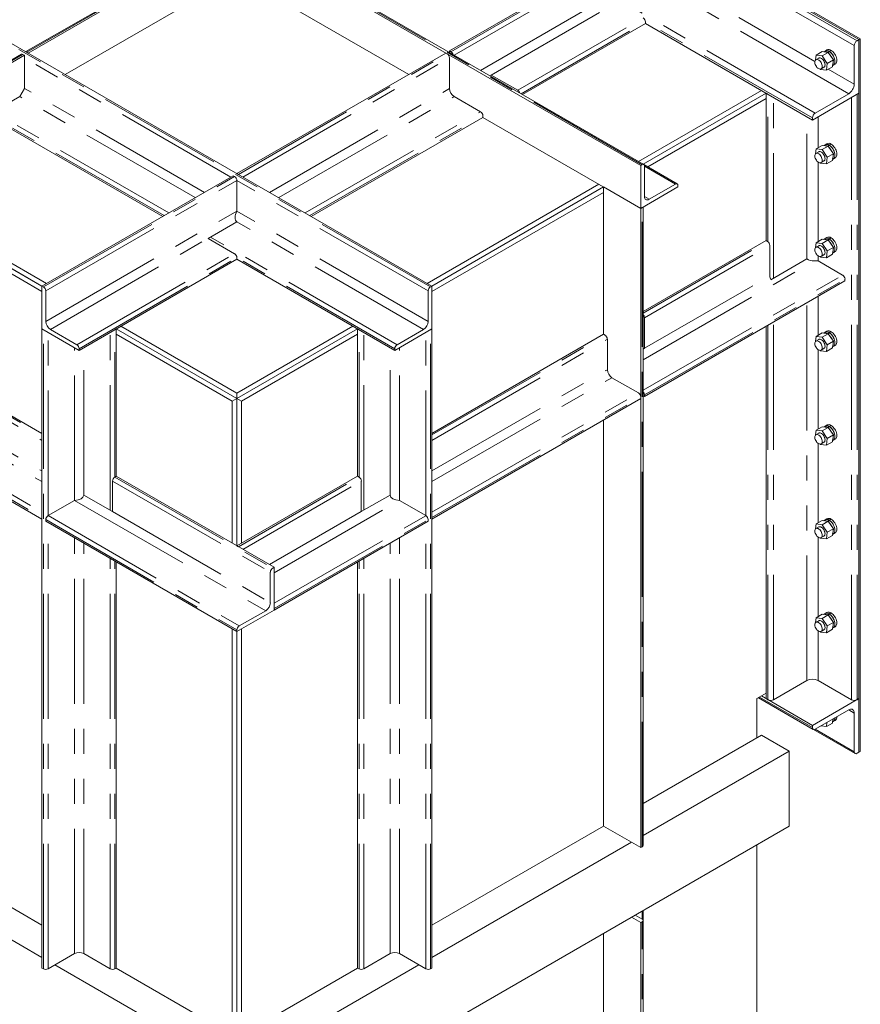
# Model space of a CAD drawing. Header units: millimetres. Extents: x 450 to 25135, y 150 to 17673.
# Tile 242 of 256: x 12713 to 13993, y 12073 to 13574. Entities that reach past the tile are written whole.
import ezdxf

# ---------------------------------------------------------------- set-up
doc = ezdxf.new("R2010")
doc.units = ezdxf.units.MM
doc.linetypes.add('SLD-Centrada-doble', pattern=[12.7, 6.35, -1.27, 1.27, -1.27, 1.27, -1.27])
doc.linetypes.add('SLD-Continua', pattern=[0])
doc.layers.add('OCULTA', color=8, linetype='SLD-Continua')

msp = doc.modelspace()

# ---------------------------------------------------------------- linework, layer by layer
at = {"layer": 'OCULTA', "linetype": 'SLD-Centrada-doble', "lineweight": 18, "ltscale": 30}
for p, q in [((13984.1, 13534.2), (13043.6, 14077.1)), ((13988.3, 13541.6), (13047.9, 14084.5)), ((13660.9, 13352.6), (12748.8, 13879.2)), ((12723.3, 13524), (13041.5, 13707.7)), ((13369.6, 13524.8), (13675.1, 13701.2)), ((13338.5, 13166.4), (12426.3, 13693)), ((13374.6, 13519.6), (13678.6, 13695.1)), ((13414.9, 13496.3), (13675.8, 13646.9)), ((13975.6, 13460.7), (13673, 13635.5)), ((13431.1, 13489.3), (13622, 13599.5)), ((13924.7, 13431.4), (13622, 13606.1)), ((13471.4, 13466.1), (13662.3, 13576.3)), ((13476.4, 13460.8), (13665.9, 13570.1)), ((13920.4, 13424), (13665.8, 13571)), ((13924.1, 13510.1), (13808.3, 13576.9)), ((12426.3, 13352.6), (12717.7, 13520.8)), ((13045.8, 13337.9), (13364, 13521.6)), ((13034.4, 13333.8), (12719.8, 13515.5)), ((13052.8, 13333.8), (13367.5, 13515.5)), ((13984.1, 13475.4), (13944.5, 13498.3)), ((12994.1, 13310.5), (12719.8, 13468.9)), ((13093.1, 13310.5), (13367.5, 13468.9)), ((12980, 13302.4), (12712.7, 13456.7)), ((13107.3, 13302.4), (13374.6, 13456.7)), ((13852.6, 13235.3), (13852.6, 13459.9)), ((13861, 13179.9), (13861, 13455)), ((13979.8, 12537.2), (13979.8, 13455)), ((13988.3, 12537.2), (13988.3, 13459.9)), ((12939.7, 13279.1), (12672.4, 13433.4)), ((13147.6, 13279.1), (13414.9, 13433.4)), ((12932.6, 13275), (12668.9, 13427.3)), ((13154.7, 13275), (13418.4, 13427.3)), ((13912, 13209.2), (13912, 13425.6)), ((13928.9, 13378.2), (13928.9, 13425.6)), ((13928.9, 13235.3), (13928.9, 13356.7)), ((13711.8, 13323.2), (13664.5, 13350.5)), ((12748.8, 13166.4), (13040.1, 13334.6)), ((12752.3, 13160.3), (13043.6, 13328.5)), ((13335, 13160.3), (13043.6, 13328.5)), ((13671.5, 13299.9), (13664.5, 13304)), ((12752.3, 13113.8), (13043.6, 13282)), ((13335, 13113.8), (13043.6, 13282)), ((13660.9, 12313.1), (13660.9, 13287.3)), ((13327.9, 13101.5), (13043.6, 13265.6)), ((12759.4, 13101.5), (12999.8, 13240.3)), ((13287.6, 13078.3), (13003.3, 13242.4)), ((13662.4, 13126.4), (13851.9, 13235.8)), ((13664.5, 13119.4), (13855.4, 13229.7)), ((12799.7, 13078.3), (13040.1, 13217)), ((12803.2, 13072.1), (13043.6, 13210.9)), ((13284, 13072.1), (13043.6, 13210.9)), ((13662.4, 13055.4), (13923.3, 13206)), ((13928.9, 13206), (13928.9, 13213.8)), ((13662.4, 13008.8), (13966.4, 13184.3)), ((13664.5, 13072.9), (13855.4, 13183.1)), ((13664.5, 13001.9), (13969.9, 13178.2)), ((13928.9, 13092.4), (13928.9, 13152.1)), ((13912, 12566.6), (13912, 13142.3)), ((12748.8, 12126.9), (12748.8, 13101.1)), ((12857.7, 12876.6), (12857.7, 13101.1)), ((13229.6, 12876.6), (13229.6, 13101.1)), ((13338.5, 12126.9), (13338.5, 13101.1)), ((13852.6, 12537.2), (13852.6, 13108)), ((13861, 12537.2), (13861, 13112.9)), ((12479.4, 13086.8), (12746.6, 12932.5)), ((12482.9, 13092.9), (12746.6, 12940.7)), ((12755.8, 12817.8), (12755.8, 13097)), ((12850.6, 12825.9), (12850.6, 13097)), ((13236.7, 12825.9), (13236.7, 13097)), ((13331.4, 12817.8), (13331.4, 13097)), ((13340.6, 12940.7), (13604.4, 13092.9)), ((13340.6, 12932.5), (13607.9, 13086.8)), ((12796.1, 12841), (12796.1, 13073.8)), ((12810.3, 12849.2), (12810.3, 13073.8)), ((13277, 12849.2), (13277, 13073.8)), ((13291.1, 12841), (13291.1, 13073.8)), ((13928.9, 12949.6), (13928.9, 13070.9)), ((12472.3, 13028), (12746.6, 12869.6)), ((12479.4, 13040.2), (12746.6, 12885.9)), ((13340.6, 12885.9), (13607.9, 13040.2)), ((13340.6, 12869.6), (13615, 13028)), ((12428.4, 12998.6), (12746.6, 12814.9)), ((12432, 13004.7), (12746.6, 12823.1)), ((13340.6, 12823.1), (13655.3, 13004.7)), ((13340.6, 12814.9), (13658.8, 12998.6)), ((13928.9, 12806.7), (13928.9, 12928)), ((12857.7, 12876.6), (13098.1, 12737.8)), ((13045.8, 12770.4), (13229.6, 12876.6)), ((12854.1, 12870.4), (13094.5, 12731.7)), ((13052.8, 12766.4), (13233.1, 12870.4)), ((12796.1, 12841), (13087.5, 12672.9)), ((13100.2, 12730.8), (13291.1, 12841)), ((12755.8, 12817.8), (13047.2, 12649.6)), ((12854.1, 12823.9), (13094.5, 12685.1)), ((13093.1, 12743.1), (13233.1, 12823.9)), ((13100.2, 12684.3), (13331.4, 12817.8)), ((12752.3, 12811.7), (13043.6, 12643.5)), ((12755.8, 12126.9), (12755.8, 12807.2)), ((13100.2, 12676.1), (13335, 12811.7)), ((13331.4, 12126.9), (13331.4, 12807.2)), ((12796.1, 12150.2), (12796.1, 12783.9)), ((12810.3, 12150.2), (12810.3, 12775.7)), ((13277, 12150.2), (13277, 12775.7)), ((13291.1, 12150.2), (13291.1, 12783.9)), ((13928.9, 12663.8), (13928.9, 12785.1)), ((12850.6, 12126.9), (12850.6, 12752.5)), ((12857.7, 12126.9), (12857.7, 12748.4)), ((13229.6, 12126.9), (13229.6, 12748.4)), ((13236.7, 12126.9), (13236.7, 12752.5)), ((13928.9, 12566.6), (13928.9, 12642.2)), ((13839.8, 12541.3), (13920.4, 12494.8)), ((13975.6, 12521.7), (13984.1, 12516.8)), ((13924.7, 12492.3), (13984.1, 12458)), ((13660.9, 12202.9), (13660.9, 12215.1)), ((13660.9, 11776.2), (13660.9, 12198.8))]:
    msp.add_line(p, q, dxfattribs=at)
at = {"layer": 'OCULTA', "linetype": 'SLD-Continua', "lineweight": 18, "ltscale": 30}
for p, q in [((13050.7, 14086.1), (13991.2, 13543.2)), ((13991.2, 13543.2), (13050.7, 14086.1)), ((13052.8, 14087.3), (13993.3, 13544.4)), ((13658.8, 13351.4), (12746.6, 13877.9)), ((13663.4, 13352.8), (12751.3, 13879.4)), ((13039, 13708), (12721.8, 13524.9)), ((12725.4, 13522.8), (13043.6, 13706.5)), ((13367.5, 13526.1), (13673, 13702.4)), ((13340.6, 13167.7), (12428.4, 13694.2)), ((12782, 13490.1), (13043.6, 13641.2)), ((13305.3, 13490.1), (13043.6, 13641.2)), ((13478.6, 13459.6), (13665.9, 13567.7)), ((13665.9, 13567.7), (13665.9, 13570.1)), ((13920.4, 13420.7), (13665.9, 13567.7)), ((13988.3, 13541.6), (13991.2, 13543.2)), ((13991.2, 13543.2), (13993.3, 13544.4)), ((13991.2, 13543.2), (13991.2, 12457.2)), ((13991.2, 13543.2), (13991.2, 13461.6)), ((13993.3, 13544.4), (13993.3, 12458.4)), ((12715.2, 13521), (12423.8, 13352.8)), ((12719.8, 13519.5), (12717.7, 13520.8)), ((12725.4, 13522.8), (12723.3, 13524)), ((13043.6, 13339.1), (13361.8, 13522.8)), ((13364, 13521.6), (13361.8, 13522.8)), ((13367.5, 13523.7), (13367.5, 13526.1)), ((13369.6, 13524.8), (13367.5, 13526.1)), ((13926.2, 13519.6), (13935.4, 13524.9)), ((13935.3, 13518.5), (13944.5, 13523.8)), ((13944.5, 13523.8), (13935.4, 13524.9)), ((13939.7, 13525.9), (13937.5, 13524.6)), ((13942.5, 13527.5), (13939.7, 13525.9)), ((13943.5, 13523.9), (13945.9, 13525.3)), ((13944.2, 13523.8), (13946.3, 13525)), ((13952.2, 13512.3), (13944.5, 13523.8)), ((13945.7, 13525.4), (13948.5, 13527)), ((13945.8, 13524.8), (13945.9, 13525.3)), ((13946.1, 13525.1), (13948.9, 13526.8)), ((13946.1, 13525.1), (13946.1, 13524.9)), ((13948.5, 13526.5), (13948.5, 13527)), ((13984.1, 13475.4), (13984.1, 13534.2)), ((12428.4, 13351.4), (12719.8, 13519.5)), ((12719.8, 13519.5), (12719.8, 13468.9)), ((13367.5, 13468.9), (13367.5, 13515.5)), ((13926.2, 13519.6), (13925.2, 13512.3)), ((13929.9, 13515), (13925.6, 13512.6)), ((13935.3, 13518.5), (13926.2, 13519.6)), ((13943, 13507), (13935.3, 13518.5)), ((13941.6, 13496.6), (13943, 13507)), ((13943, 13507), (13952.2, 13512.3)), ((13950.8, 13502), (13952.2, 13512.3)), ((13952.1, 13504.2), (13955, 13505.8)), ((13932, 13498.4), (13932.5, 13497.7)), ((13932.5, 13497.7), (13941.6, 13496.6)), ((13933.6, 13498.7), (13937.9, 13501.2)), ((13941.6, 13496.6), (13950.8, 13502)), ((13951, 13503.5), (13952.1, 13504.2)), ((13431.1, 13489.3), (13429.1, 13488.1)), ((13471.4, 13466.1), (13431.1, 13489.3)), ((12712.7, 13456.7), (12719.8, 13468.9)), ((13655.3, 13357.5), (13842.7, 13465.6)), ((13662.4, 13353.4), (13849.7, 13461.6)), ((13662.4, 13353.4), (13849.7, 13461.6)), ((13852.6, 13459.9), (13849.7, 13461.6)), ((13849.7, 13237), (13849.7, 13461.6)), ((13991.2, 13461.6), (13920.4, 13420.7)), ((13924.7, 13431.4), (13975.6, 13460.7)), ((13988.3, 13459.9), (13991.2, 13461.6)), ((13991.2, 12538.9), (13991.2, 13461.6)), ((12712.7, 13456.7), (12668.9, 13431.4)), ((13414.9, 13433.4), (13374.6, 13456.7)), ((13669.5, 13349.3), (13849.7, 13453.4)), ((12930.5, 13273.8), (12668.9, 13424.8)), ((13156.8, 13273.8), (13418.4, 13424.8)), ((13418.4, 13424.8), (13418.4, 13427.3)), ((13658.8, 13286), (13418.4, 13424.8)), ((13920.4, 13420.7), (13920.4, 13424)), ((13926.2, 13376.7), (13925.2, 13369.4)), ((13929.9, 13372.1), (13925.6, 13369.7)), ((13926.2, 13376.7), (13935.4, 13382)), ((13935.3, 13375.6), (13926.2, 13376.7)), ((13935.3, 13375.6), (13944.5, 13380.9)), ((13943, 13364.1), (13935.3, 13375.6)), ((13944.5, 13380.9), (13935.4, 13382)), ((13939.7, 13383), (13937.5, 13381.7)), ((13942.5, 13384.6), (13939.7, 13383)), ((13943.5, 13381), (13945.9, 13382.4)), ((13944.2, 13380.9), (13946.3, 13382.1)), ((13952.2, 13369.4), (13944.5, 13380.9)), ((13945.7, 13382.5), (13948.5, 13384.1)), ((13945.8, 13381.9), (13945.9, 13382.4)), ((13946.1, 13382.2), (13948.9, 13383.9)), ((13946.1, 13382.2), (13946.1, 13382)), ((13948.5, 13383.6), (13948.5, 13384.1)), ((13932, 13355.5), (13932.5, 13354.8)), ((13933.6, 13355.8), (13937.9, 13358.3)), ((13941.6, 13353.8), (13943, 13364.1)), ((13941.6, 13353.8), (13950.8, 13359.1)), ((13943, 13364.1), (13952.2, 13369.4)), ((13950.8, 13359.1), (13952.2, 13369.4)), ((13951, 13360.6), (13952.1, 13361.3)), ((13952.1, 13361.3), (13955, 13363)), ((13660.9, 13352.6), (13658.8, 13351.4)), ((13658.8, 13351.4), (13658.8, 13286)), ((13714.3, 13323.4), (13663.6, 13352.7)), ((13664.5, 13304), (13664.5, 13350.5)), ((13932.5, 13354.8), (13941.6, 13353.8)), ((12746.6, 13167.7), (13038, 13335.8)), ((13040.1, 13334.6), (13038, 13335.8)), ((13045.8, 13337.9), (13043.6, 13339.1)), ((13043.6, 13282), (13043.6, 13328.5)), ((12746.6, 13167.7), (12485, 13318.7)), ((12485, 13318.7), (12746.6, 13167.7)), ((12746.6, 13159.5), (12485, 13310.5)), ((12492.1, 13322.8), (12753.7, 13171.7)), ((13333.6, 13171.7), (13595.2, 13322.8)), ((13340.6, 13167.7), (13602.2, 13318.7)), ((13340.6, 13167.7), (13602.2, 13318.7)), ((13340.6, 13159.5), (13602.2, 13310.5)), ((13602.2, 13094.1), (13602.2, 13318.7)), ((13658.8, 13286), (13602.2, 13318.7)), ((13658.8, 13286), (13715.4, 13318.7)), ((13711.8, 13323.2), (13671.5, 13299.9)), ((13715.4, 13318.7), (13715.4, 13321.1)), ((13660.9, 13287.3), (13658.8, 13286)), ((13658.8, 12311.9), (13658.8, 13286)), ((13662.4, 12315.1), (13662.4, 13288.1)), ((13043.6, 13265.6), (12999.8, 13240.3)), ((13040.1, 13217), (12999.8, 13240.3)), ((13662.4, 13128.9), (13849.7, 13237)), ((13851.9, 13235.8), (13849.7, 13237)), ((13926.2, 13233.8), (13935.4, 13239.1)), ((13935.3, 13232.7), (13944.5, 13238)), ((13944.5, 13238), (13935.4, 13239.1)), ((13939.7, 13240.1), (13937.5, 13238.8)), ((13942.5, 13241.7), (13939.7, 13240.1)), ((13943.5, 13238.1), (13945.9, 13239.5)), ((13944.2, 13238), (13946.3, 13239.2)), ((13952.2, 13226.5), (13944.5, 13238)), ((13945.7, 13239.6), (13948.5, 13241.2)), ((13945.8, 13239), (13945.9, 13239.5)), ((13946.1, 13239.3), (13948.9, 13241)), ((13946.1, 13239.3), (13946.1, 13239.1)), ((13948.5, 13240.7), (13948.5, 13241.2)), ((13855.4, 13183.1), (13855.4, 13229.7)), ((13926.2, 13233.8), (13925.2, 13226.5)), ((13929.9, 13229.2), (13925.6, 13226.8)), ((13935.3, 13232.7), (13926.2, 13233.8)), ((13943, 13221.2), (13935.3, 13232.7)), ((13941.6, 13210.9), (13943, 13221.2)), ((13943, 13221.2), (13952.2, 13226.5)), ((13950.8, 13216.2), (13952.2, 13226.5)), ((12803.2, 13069.7), (13043.6, 13208.5)), ((13043.6, 13208.5), (13043.6, 13210.9)), ((13284, 13069.7), (13043.6, 13208.5)), ((13912, 13209.2), (13856.8, 13177.4)), ((13923.3, 13206), (13928.9, 13206)), ((13966.4, 13184.3), (13928.9, 13206)), ((13932, 13212.6), (13932.5, 13211.9)), ((13932.5, 13211.9), (13941.6, 13210.9)), ((13933.6, 13212.9), (13937.9, 13215.4)), ((13941.6, 13210.9), (13950.8, 13216.2)), ((13951, 13217.7), (13952.1, 13218.4)), ((13952.1, 13218.4), (13955, 13220.1)), ((13664.5, 12999.4), (13969.9, 13175.8)), ((13969.9, 13175.8), (13969.9, 13178.2)), ((12748.8, 13166.4), (12746.6, 13167.7)), ((12746.6, 13167.7), (12746.6, 13102.3)), ((13338.5, 13166.4), (13340.6, 13167.7)), ((13340.6, 13167.7), (13340.6, 13102.3)), ((12752.3, 13113.8), (12752.3, 13160.3)), ((13335, 13113.8), (13335, 13160.3)), ((13664.5, 13072.9), (13664.5, 13119.4)), ((12746.6, 13102.3), (12803.2, 13069.7)), ((12746.6, 13102.3), (12748.8, 13101.1)), ((12746.6, 12128.2), (12746.6, 13102.3)), ((12799.7, 13078.3), (12759.4, 13101.5)), ((12857.7, 13101.1), (12859.8, 13102.3)), ((12859.8, 12877.8), (12859.8, 13102.3)), ((13043.6, 12996.2), (12859.8, 13102.3)), ((12859.8, 13102.3), (13043.6, 12996.2)), ((12866.9, 13106.4), (13043.6, 13004.4)), ((13043.6, 13004.4), (13220.4, 13106.4)), ((13043.6, 12996.2), (13227.5, 13102.3)), ((13043.6, 12996.2), (13227.5, 13102.3)), ((13229.6, 13101.1), (13227.5, 13102.3)), ((13227.5, 12877.8), (13227.5, 13102.3)), ((13340.6, 13102.3), (13284, 13069.7)), ((13287.6, 13078.3), (13327.9, 13101.5)), ((13338.5, 13101.1), (13340.6, 13102.3)), ((13340.6, 12128.2), (13340.6, 13102.3)), ((13849.7, 12538.9), (13849.7, 13106.4)), ((12485, 13094.1), (12746.6, 12943.1)), ((13036.6, 12992.1), (12859.8, 13094.2)), ((13050.7, 12992.1), (13227.5, 13094.2)), ((13340.6, 12943.1), (13602.2, 13094.1)), ((13604.4, 13092.9), (13602.2, 13094.1)), ((13607.9, 13040.2), (13607.9, 13086.8)), ((13926.2, 13090.9), (13925.2, 13083.6)), ((13929.9, 13086.3), (13925.6, 13083.9)), ((13926.2, 13090.9), (13935.4, 13096.2)), ((13935.3, 13089.8), (13926.2, 13090.9)), ((13935.3, 13089.8), (13944.5, 13095.1)), ((13943, 13078.3), (13935.3, 13089.8)), ((13944.5, 13095.1), (13935.4, 13096.2)), ((13939.7, 13097.2), (13937.5, 13095.9)), ((13942.5, 13098.8), (13939.7, 13097.2)), ((13943.5, 13095.2), (13945.9, 13096.6)), ((13944.2, 13095.1), (13946.3, 13096.3)), ((13952.2, 13083.7), (13944.5, 13095.1)), ((13945.7, 13096.7), (13948.5, 13098.3)), ((13945.8, 13096.1), (13945.9, 13096.6)), ((13946.1, 13096.4), (13948.9, 13098.1)), ((13946.1, 13096.4), (13946.1, 13096.2)), ((13948.5, 13097.8), (13948.5, 13098.3)), ((12803.2, 13069.7), (12803.2, 13072.1)), ((13284, 13069.7), (13284, 13072.1)), ((13664.5, 13072.9), (13662.4, 13071.7)), ((13933.6, 13070), (13937.9, 13072.5)), ((13941.6, 13068), (13943, 13078.3)), ((13941.6, 13068), (13950.8, 13073.3)), ((13943, 13078.3), (13952.2, 13083.7)), ((13950.8, 13073.3), (13952.2, 13083.7)), ((13951, 13074.9), (13952.1, 13075.5)), ((13952.1, 13075.5), (13955, 13077.2)), ((13932, 13069.7), (13932.5, 13069)), ((13932.5, 13069), (13941.6, 13068)), ((13655.3, 13004.7), (13615, 13028)), ((12428.4, 12996.2), (12746.6, 12812.5)), ((13043.6, 12996.2), (13036.6, 12992.1)), ((13043.6, 12996.2), (13043.6, 13004.4)), ((13043.6, 12771.7), (13043.6, 12996.2)), ((13043.6, 12771.7), (13043.6, 12996.2)), ((13043.6, 12996.2), (13050.7, 12992.1)), ((13340.6, 12812.5), (13658.8, 12996.2)), ((13658.8, 12996.2), (13658.8, 12998.6)), ((13664.5, 12999.4), (13662.4, 13000.6)), ((13664.5, 12999.4), (13664.5, 13001.9)), ((13036.6, 12775.7), (13036.6, 12992.1)), ((13050.7, 12775.7), (13050.7, 12992.1)), ((13602.2, 12344.5), (13602.2, 12963.5)), ((13926.2, 12948), (13935.4, 12953.3)), ((13935.3, 12946.9), (13944.5, 12952.2)), ((13944.5, 12952.2), (13935.4, 12953.3)), ((13939.7, 12954.3), (13937.5, 12953)), ((13942.5, 12955.9), (13939.7, 12954.3)), ((13943.5, 12952.3), (13945.9, 12953.7)), ((13944.2, 12952.2), (13946.3, 12953.4)), ((13952.2, 12940.8), (13944.5, 12952.2)), ((13945.7, 12953.8), (13948.5, 12955.4)), ((13945.8, 12953.2), (13945.9, 12953.7)), ((13946.1, 12953.5), (13948.9, 12955.2)), ((13946.1, 12953.5), (13946.1, 12953.3)), ((13948.5, 12954.9), (13948.5, 12955.4)), ((13926.2, 12948), (13925.2, 12940.7)), ((13929.9, 12943.5), (13925.6, 12941)), ((13935.3, 12946.9), (13926.2, 12948)), ((13943, 12935.5), (13935.3, 12946.9)), ((13941.6, 12925.1), (13943, 12935.5)), ((13943, 12935.5), (13952.2, 12940.8)), ((13950.8, 12930.4), (13952.2, 12940.8)), ((13932, 12926.8), (13932.5, 12926.1)), ((13932.5, 12926.1), (13941.6, 12925.1)), ((13933.6, 12927.1), (13937.9, 12929.6)), ((13941.6, 12925.1), (13950.8, 12930.4)), ((13951, 12932), (13952.1, 12932.6)), ((13952.1, 12932.6), (13955, 12934.3)), ((12857.7, 12876.6), (12859.8, 12877.8)), ((12859.8, 12877.8), (13100.2, 12739)), ((13043.6, 12771.7), (13227.5, 12877.8)), ((13229.6, 12876.6), (13227.5, 12877.8)), ((12854.1, 12823.9), (12854.1, 12870.4)), ((13233.1, 12823.9), (13233.1, 12870.4)), ((12854.1, 12823.9), (12810.3, 12849.2)), ((13277, 12849.2), (13233.1, 12823.9)), ((12755.8, 12817.8), (12796.1, 12841)), ((13331.4, 12817.8), (13291.1, 12841)), ((12746.6, 12812.5), (12746.6, 12814.9)), ((12752.3, 12809.2), (12752.3, 12811.7)), ((12752.3, 12809.2), (13043.6, 12641)), ((13100.2, 12673.7), (13335, 12809.2)), ((13335, 12809.2), (13335, 12811.7)), ((13340.6, 12812.5), (13340.6, 12814.9)), ((13926.2, 12805.1), (13925.2, 12797.8)), ((13929.9, 12800.6), (13925.6, 12798.1)), ((13926.2, 12805.1), (13935.4, 12810.4)), ((13935.3, 12804), (13926.2, 12805.1)), ((13935.3, 12804), (13944.5, 12809.3)), ((13943, 12792.6), (13935.3, 12804)), ((13944.5, 12809.3), (13935.4, 12810.4)), ((13939.7, 12811.4), (13937.5, 12810.1)), ((13942.5, 12813), (13939.7, 12811.4)), ((13943.5, 12809.4), (13945.9, 12810.8)), ((13944.2, 12809.3), (13946.3, 12810.5)), ((13952.2, 12797.9), (13944.5, 12809.3)), ((13945.7, 12810.9), (13948.5, 12812.5)), ((13945.8, 12810.3), (13945.9, 12810.8)), ((13946.1, 12810.6), (13948.9, 12812.3)), ((13946.1, 12810.6), (13946.1, 12810.4)), ((13948.5, 12812), (13948.5, 12812.5)), ((13933.6, 12784.3), (13937.9, 12786.7)), ((13941.6, 12782.2), (13943, 12792.6)), ((13941.6, 12782.2), (13950.8, 12787.5)), ((13943, 12792.6), (13952.2, 12797.9)), ((13950.8, 12787.5), (13952.2, 12797.9)), ((13951, 12789.1), (13952.1, 12789.7)), ((13952.1, 12789.7), (13955, 12791.4)), ((13043.6, 12771.7), (13045.8, 12770.4)), ((13932, 12783.9), (13932.5, 12783.2)), ((13932.5, 12783.2), (13941.6, 12782.2)), ((12859.8, 12128.2), (12859.8, 12747.2)), ((13227.5, 12128.2), (13227.5, 12747.2)), ((13094.5, 12731.7), (13094.5, 12685.1)), ((13100.2, 12739), (13098.1, 12737.8)), ((13100.2, 12673.7), (13100.2, 12739)), ((13043.6, 12641), (13100.2, 12673.7)), ((13087.5, 12672.9), (13047.2, 12649.6)), ((13100.2, 12673.7), (13100.2, 12676.1)), ((13926.2, 12662.2), (13935.4, 12667.5)), ((13935.3, 12661.1), (13944.5, 12666.4)), ((13944.5, 12666.4), (13935.4, 12667.5)), ((13939.7, 12668.5), (13937.5, 12667.2)), ((13942.5, 12670.1), (13939.7, 12668.5)), ((13943.5, 12666.5), (13945.9, 12667.9)), ((13944.2, 12666.5), (13946.3, 12667.7)), ((13952.2, 12655), (13944.5, 12666.4)), ((13945.7, 12668), (13948.5, 12669.6)), ((13945.8, 12667.4), (13945.9, 12667.9)), ((13946.1, 12667.8), (13948.9, 12669.4)), ((13946.1, 12667.8), (13946.1, 12667.6)), ((13948.5, 12669.1), (13948.5, 12669.6)), ((13926.2, 12662.2), (13925.2, 12654.9)), ((13929.9, 12657.7), (13925.6, 12655.2)), ((13935.3, 12661.1), (13926.2, 12662.2)), ((13943, 12649.7), (13935.3, 12661.1)), ((13943, 12649.7), (13952.2, 12655)), ((13950.8, 12644.6), (13952.2, 12655)), ((13036.6, 12026.1), (13036.6, 12645.1)), ((13043.6, 12643.5), (13043.6, 12641)), ((13043.6, 12022), (13043.6, 12641)), ((13043.6, 12022), (13043.6, 12641)), ((13050.7, 12026.1), (13050.7, 12645.1)), ((13932, 12641), (13932.5, 12640.4)), ((13932.5, 12640.4), (13941.6, 12639.3)), ((13933.6, 12641.4), (13937.9, 12643.8)), ((13941.6, 12639.3), (13943, 12649.7)), ((13941.6, 12639.3), (13950.8, 12644.6)), ((13951, 12646.2), (13952.1, 12646.8)), ((13952.1, 12646.8), (13955, 12648.5)), ((13912, 12566.6), (13861, 12537.2)), ((13979.8, 12537.2), (13928.9, 12566.6)), ((13835.6, 12538.9), (13849.7, 12547)), ((13849.7, 12547), (13835.6, 12538.9)), ((13835.6, 12538.9), (13835.6, 12479.2)), ((13838.1, 12540.3), (13921.7, 12492)), ((13838.1, 12540.3), (13985.3, 12455.3)), ((13842.7, 12543), (13920.4, 12498)), ((13852.6, 12537.2), (13849.7, 12538.9)), ((13920.4, 12498), (13991.2, 12538.9)), ((13991.2, 12538.9), (13988.3, 12537.2)), ((13991.2, 12538.9), (13991.2, 12457.2)), ((13975.6, 12521.7), (13924.7, 12492.3)), ((13984.1, 12458), (13984.1, 12516.8)), ((13941.6, 12496.4), (13942.4, 12502.6)), ((13941.6, 12496.4), (13950.8, 12501.7)), ((13950.8, 12501.7), (13951.6, 12507.9)), ((13951, 12503.3), (13952.1, 12504)), ((13952.1, 12504), (13955, 12505.6)), ((13920.4, 12494.8), (13920.4, 12498)), ((13933.4, 12497.4), (13941.6, 12496.4)), ((13842.7, 12483.3), (13662.4, 12379.2)), ((13842.7, 12483.3), (13885.1, 12458.8)), ((13885.1, 12458.8), (13662.4, 12330.3)), ((13885.1, 12458.8), (13885.1, 12344.5)), ((13991.2, 12457.2), (13988.3, 12455.6)), ((13991.2, 12457.2), (13993.3, 12458.4)), ((12746.6, 12193.5), (12485, 12344.5)), ((13885.1, 12344.5), (13043.6, 11858.7)), ((13602.2, 12344.5), (13340.6, 12193.5)), ((13658.8, 12311.9), (13602.2, 12344.5)), ((12746.6, 12144.5), (12442.6, 12320)), ((13644.7, 12320), (13340.6, 12144.5)), ((13660.9, 12313.1), (13658.8, 12311.9)), ((13835.6, 12315.9), (13835.6, 11761.1)), ((13662.4, 12200.8), (13662.4, 12215.9)), ((13644.7, 12205.7), (13658.8, 12197.5)), ((13660.9, 12202.9), (13650.3, 12209)), ((13662.4, 11777.1), (13662.4, 12200.8)), ((13658.8, 12197.5), (13660.9, 12198.8)), ((13658.8, 11775), (13658.8, 12197.5)), ((13602.2, 11744.8), (13602.2, 12181.2)), ((12755.8, 12126.9), (12796.1, 12150.2)), ((12810.3, 12150.2), (12850.6, 12126.9)), ((13277, 12150.2), (13236.7, 12126.9)), ((13331.4, 12126.9), (13291.1, 12150.2)), ((12746.6, 12128.2), (12748.8, 12126.9)), ((13043.6, 11973.1), (12766.4, 12133.1)), ((12857.7, 12126.9), (12859.8, 12128.2)), ((13043.6, 12022), (12859.8, 12128.2)), ((13320.8, 12133.1), (13043.6, 11973.1)), ((13227.5, 12128.2), (13043.6, 12022)), ((13229.6, 12126.9), (13227.5, 12128.2)), ((13340.6, 12128.2), (13338.5, 12126.9))]:
    msp.add_line(p, q, dxfattribs=at)
at = {"layer": 'OCULTA', "linetype": 'SLD-Continua', "lineweight": 18, "ltscale": 30, "flags": 128}
for points in [[(13952.1, 13504.2), (13953, 13504.8), (13953.8, 13505.8), (13954.3, 13507.1), (13954.7, 13508.6), (13954.7, 13510.2), (13954.6, 13512.1), (13954.1, 13513.9), (13953.5, 13515.9), (13952.6, 13517.8), (13951.6, 13519.6), (13950.4, 13521.3), (13949, 13522.8), (13947.6, 13524.1), (13946.1, 13525.1)], [(13952.1, 13504.2), (13952.9, 13504.7), (13953.7, 13505.7), (13954.3, 13506.9), (13954.6, 13508.4), (13954.7, 13510.1), (13954.6, 13511.8), (13954.2, 13513.7), (13953.6, 13515.6), (13952.7, 13517.5), (13951.7, 13519.4), (13950.5, 13521.1), (13949.2, 13522.6), (13947.8, 13523.9), (13946.3, 13525)], [(13955, 13505.8), (13955.8, 13506.5), (13956.6, 13507.5), (13957.2, 13508.7), (13957.5, 13510.2), (13957.6, 13511.9), (13957.4, 13513.7), (13957, 13515.6), (13956.3, 13517.5), (13955.5, 13519.4), (13954.4, 13521.2), (13953.2, 13522.9), (13951.9, 13524.4), (13950.4, 13525.7), (13948.9, 13526.8)], [(13934.9, 13505.1), (13934.3, 13506.7), (13933.5, 13508.2), (13932.5, 13509.7), (13931.4, 13510.9), (13930.2, 13511.8), (13928.9, 13512.5), (13927.8, 13512.9), (13926.7, 13512.9), (13925.7, 13512.6), (13924.9, 13512), (13924.4, 13511), (13924, 13509.8), (13924, 13508.5), (13924.2, 13507), (13924.7, 13505.4), (13925.4, 13503.8), (13926.3, 13502.3), (13927.3, 13501), (13928.5, 13499.9), (13929.7, 13499.1), (13930.9, 13498.5), (13932.1, 13498.3), (13933.1, 13498.5), (13934, 13499), (13934.7, 13499.8), (13935.1, 13500.8), (13935.3, 13502.1), (13935.2, 13503.6), (13934.9, 13505.1)], [(13937.9, 13501.2), (13938.3, 13501.5), (13939, 13502.3), (13939.4, 13503.4), (13939.5, 13504.7), (13939.4, 13506.2), (13939.1, 13507.7), (13938.4, 13509.3), (13937.6, 13510.8), (13936.6, 13512.2), (13935.5, 13513.4), (13934.3, 13514.4), (13933.1, 13515), (13931.9, 13515.4), (13930.8, 13515.4), (13929.9, 13515)], [(13937.9, 13358.3), (13938.3, 13358.6), (13939, 13359.4), (13939.4, 13360.5), (13939.5, 13361.8), (13939.4, 13363.3), (13939.1, 13364.9), (13938.4, 13366.4), (13937.6, 13367.9), (13936.6, 13369.3), (13935.5, 13370.5), (13934.3, 13371.5), (13933.1, 13372.1), (13931.9, 13372.5), (13930.8, 13372.5), (13929.9, 13372.1)], [(13952.1, 13361.3), (13953, 13361.9), (13953.8, 13362.9), (13954.3, 13364.2), (13954.7, 13365.7), (13954.7, 13367.4), (13954.6, 13369.2), (13954.1, 13371), (13953.5, 13373), (13952.6, 13374.9), (13951.6, 13376.7), (13950.4, 13378.4), (13949, 13379.9), (13947.6, 13381.2), (13946.1, 13382.2)], [(13952.1, 13361.3), (13952.9, 13361.8), (13953.7, 13362.8), (13954.3, 13364), (13954.6, 13365.5), (13954.7, 13367.2), (13954.6, 13369), (13954.2, 13370.8), (13953.6, 13372.8), (13952.7, 13374.7), (13951.7, 13376.5), (13950.5, 13378.2), (13949.2, 13379.7), (13947.8, 13381.1), (13946.3, 13382.1)], [(13955, 13363), (13955.8, 13363.6), (13956.6, 13364.6), (13957.2, 13365.8), (13957.5, 13367.3), (13957.6, 13369), (13957.4, 13370.8), (13957, 13372.7), (13956.3, 13374.6), (13955.5, 13376.5), (13954.4, 13378.3), (13953.2, 13380), (13951.9, 13381.5), (13950.4, 13382.8), (13948.9, 13383.9)], [(13934.9, 13362.2), (13934.3, 13363.8), (13933.5, 13365.3), (13932.5, 13366.8), (13931.4, 13368), (13930.2, 13369), (13928.9, 13369.6), (13927.8, 13370), (13926.7, 13370), (13925.7, 13369.7), (13924.9, 13369.1), (13924.4, 13368.1), (13924, 13367), (13924, 13365.6), (13924.2, 13364.1), (13924.7, 13362.5), (13925.4, 13360.9), (13926.3, 13359.4), (13927.3, 13358.1), (13928.5, 13357), (13929.7, 13356.2), (13930.9, 13355.7), (13932.1, 13355.5), (13933.1, 13355.6), (13934, 13356.1), (13934.7, 13356.9), (13935.1, 13357.9), (13935.3, 13359.2), (13935.2, 13360.7), (13934.9, 13362.2)], [(13671.5, 13299.9), (13670.2, 13299.3), (13668.8, 13299), (13667.6, 13299), (13666.5, 13299.4), (13665.7, 13300.1), (13665, 13301.2), (13664.6, 13302.5), (13664.5, 13304)], [(13952.1, 13218.4), (13953, 13219), (13953.8, 13220), (13954.3, 13221.3), (13954.7, 13222.8), (13954.7, 13224.5), (13954.6, 13226.3), (13954.1, 13228.2), (13953.5, 13230.1), (13952.6, 13232), (13951.6, 13233.8), (13950.4, 13235.5), (13949, 13237), (13947.6, 13238.3), (13946.1, 13239.3)], [(13952.1, 13218.4), (13952.9, 13218.9), (13953.7, 13219.9), (13954.3, 13221.1), (13954.6, 13222.6), (13954.7, 13224.3), (13954.6, 13226.1), (13954.2, 13227.9), (13953.6, 13229.9), (13952.7, 13231.8), (13951.7, 13233.6), (13950.5, 13235.3), (13949.2, 13236.8), (13947.8, 13238.2), (13946.3, 13239.2)], [(13955, 13220.1), (13955.8, 13220.7), (13956.6, 13221.7), (13957.2, 13222.9), (13957.5, 13224.4), (13957.6, 13226.1), (13957.4, 13227.9), (13957, 13229.8), (13956.3, 13231.7), (13955.5, 13233.6), (13954.4, 13235.4), (13953.2, 13237.1), (13951.9, 13238.6), (13950.4, 13239.9), (13948.9, 13241)], [(13934.9, 13219.3), (13934.3, 13220.9), (13933.5, 13222.5), (13932.5, 13223.9), (13931.4, 13225.1), (13930.2, 13226.1), (13928.9, 13226.7), (13927.8, 13227.1), (13926.7, 13227.1), (13925.7, 13226.8), (13924.9, 13226.2), (13924.4, 13225.2), (13924, 13224.1), (13924, 13222.7), (13924.2, 13221.2), (13924.7, 13219.6), (13925.4, 13218), (13926.3, 13216.5), (13927.3, 13215.2), (13928.5, 13214.1), (13929.7, 13213.3), (13930.9, 13212.8), (13932.1, 13212.6), (13933.1, 13212.7), (13934, 13213.2), (13934.7, 13214), (13935.1, 13215), (13935.3, 13216.3), (13935.2, 13217.8), (13934.9, 13219.3)], [(13937.9, 13215.4), (13938.3, 13215.7), (13939, 13216.5), (13939.4, 13217.6), (13939.5, 13218.9), (13939.4, 13220.4), (13939.1, 13222), (13938.4, 13223.5), (13937.6, 13225.1), (13936.6, 13226.4), (13935.5, 13227.6), (13934.3, 13228.6), (13933.1, 13229.2), (13931.9, 13229.6), (13930.8, 13229.6), (13929.9, 13229.2)], [(13937.9, 13072.5), (13938.3, 13072.8), (13939, 13073.6), (13939.4, 13074.7), (13939.5, 13076), (13939.4, 13077.5), (13939.1, 13079.1), (13938.4, 13080.6), (13937.6, 13082.2), (13936.6, 13083.5), (13935.5, 13084.7), (13934.3, 13085.7), (13933.1, 13086.4), (13931.9, 13086.7), (13930.8, 13086.7), (13929.9, 13086.3)], [(13952.1, 13075.5), (13953, 13076.1), (13953.8, 13077.1), (13954.3, 13078.4), (13954.7, 13079.9), (13954.7, 13081.6), (13954.6, 13083.4), (13954.1, 13085.3), (13953.5, 13087.2), (13952.6, 13089.1), (13951.6, 13090.9), (13950.4, 13092.6), (13949, 13094.1), (13947.6, 13095.4), (13946.1, 13096.4)], [(13952.1, 13075.5), (13952.9, 13076.1), (13953.7, 13077), (13954.3, 13078.3), (13954.6, 13079.7), (13954.7, 13081.4), (13954.6, 13083.2), (13954.2, 13085), (13953.6, 13087), (13952.7, 13088.9), (13951.7, 13090.7), (13950.5, 13092.4), (13949.2, 13093.9), (13947.8, 13095.3), (13946.3, 13096.3)], [(13955, 13077.2), (13955.8, 13077.8), (13956.6, 13078.8), (13957.2, 13080), (13957.5, 13081.5), (13957.6, 13083.2), (13957.4, 13085), (13957, 13086.9), (13956.3, 13088.8), (13955.5, 13090.7), (13954.4, 13092.5), (13953.2, 13094.2), (13951.9, 13095.7), (13950.4, 13097), (13948.9, 13098.1)], [(13934.9, 13076.5), (13934.3, 13078), (13933.5, 13079.6), (13932.5, 13081), (13931.4, 13082.2), (13930.2, 13083.2), (13928.9, 13083.8), (13927.8, 13084.2), (13926.7, 13084.2), (13925.7, 13083.9), (13924.9, 13083.3), (13924.4, 13082.4), (13924, 13081.2), (13924, 13079.8), (13924.2, 13078.3), (13924.7, 13076.7), (13925.4, 13075.1), (13926.3, 13073.7), (13927.3, 13072.3), (13928.5, 13071.2), (13929.7, 13070.4), (13930.9, 13069.9), (13932.1, 13069.7), (13933.1, 13069.8), (13934, 13070.3), (13934.7, 13071.1), (13935.1, 13072.1), (13935.3, 13073.4), (13935.2, 13074.9), (13934.9, 13076.5)], [(13952.1, 12932.6), (13953, 12933.3), (13953.8, 12934.3), (13954.3, 12935.5), (13954.7, 12937), (13954.7, 12938.7), (13954.6, 12940.5), (13954.1, 12942.4), (13953.5, 12944.3), (13952.6, 12946.2), (13951.6, 12948), (13950.4, 12949.7), (13949, 12951.2), (13947.6, 12952.5), (13946.1, 12953.5)], [(13952.1, 12932.6), (13952.9, 12933.2), (13953.7, 12934.1), (13954.3, 12935.4), (13954.6, 12936.8), (13954.7, 12938.5), (13954.6, 12940.3), (13954.2, 12942.1), (13953.6, 12944.1), (13952.7, 12946), (13951.7, 12947.8), (13950.5, 12949.5), (13949.2, 12951), (13947.8, 12952.4), (13946.3, 12953.4)], [(13955, 12934.3), (13955.8, 12934.9), (13956.6, 12935.9), (13957.2, 12937.1), (13957.5, 12938.6), (13957.6, 12940.3), (13957.4, 12942.1), (13957, 12944), (13956.3, 12945.9), (13955.5, 12947.8), (13954.4, 12949.6), (13953.2, 12951.3), (13951.9, 12952.8), (13950.4, 12954.1), (13948.9, 12955.2)], [(13934.9, 12933.6), (13934.3, 12935.1), (13933.5, 12936.7), (13932.5, 12938.1), (13931.4, 12939.3), (13930.2, 12940.3), (13928.9, 12941), (13927.8, 12941.3), (13926.7, 12941.3), (13925.7, 12941), (13924.9, 12940.4), (13924.4, 12939.5), (13924, 12938.3), (13924, 12936.9), (13924.2, 12935.4), (13924.7, 12933.8), (13925.4, 12932.2), (13926.3, 12930.8), (13927.3, 12929.4), (13928.5, 12928.3), (13929.7, 12927.5), (13930.9, 12927), (13932.1, 12926.8), (13933.1, 12926.9), (13934, 12927.4), (13934.7, 12928.2), (13935.1, 12929.3), (13935.3, 12930.5), (13935.2, 12932), (13934.9, 12933.6)], [(13937.9, 12929.6), (13938.3, 12929.9), (13939, 12930.7), (13939.4, 12931.8), (13939.5, 12933.1), (13939.4, 12934.6), (13939.1, 12936.2), (13938.4, 12937.7), (13937.6, 12939.3), (13936.6, 12940.7), (13935.5, 12941.9), (13934.3, 12942.8), (13933.1, 12943.5), (13931.9, 12943.8), (13930.8, 12943.8), (13929.9, 12943.5)], [(13937.9, 12786.7), (13938.3, 12787), (13939, 12787.8), (13939.4, 12788.9), (13939.5, 12790.2), (13939.4, 12791.7), (13939.1, 12793.3), (13938.4, 12794.8), (13937.6, 12796.4), (13936.6, 12797.8), (13935.5, 12799), (13934.3, 12799.9), (13933.1, 12800.6), (13931.9, 12800.9), (13930.8, 12800.9), (13929.9, 12800.6)], [(13952.1, 12789.7), (13953, 12790.4), (13953.8, 12791.4), (13954.3, 12792.6), (13954.7, 12794.1), (13954.7, 12795.8), (13954.6, 12797.6), (13954.1, 12799.5), (13953.5, 12801.4), (13952.6, 12803.3), (13951.6, 12805.1), (13950.4, 12806.8), (13949, 12808.3), (13947.6, 12809.6), (13946.1, 12810.6)], [(13952.1, 12789.7), (13952.9, 12790.3), (13953.7, 12791.2), (13954.3, 12792.5), (13954.6, 12793.9), (13954.7, 12795.6), (13954.6, 12797.4), (13954.2, 12799.3), (13953.6, 12801.2), (13952.7, 12803.1), (13951.7, 12804.9), (13950.5, 12806.6), (13949.2, 12808.2), (13947.8, 12809.5), (13946.3, 12810.5)], [(13955, 12791.4), (13955.8, 12792), (13956.6, 12793), (13957.2, 12794.3), (13957.5, 12795.7), (13957.6, 12797.4), (13957.4, 12799.2), (13957, 12801.1), (13956.3, 12803), (13955.5, 12804.9), (13954.4, 12806.7), (13953.2, 12808.4), (13951.9, 12809.9), (13950.4, 12811.2), (13948.9, 12812.3)], [(13934.9, 12790.7), (13934.3, 12792.2), (13933.5, 12793.8), (13932.5, 12795.2), (13931.4, 12796.4), (13930.2, 12797.4), (13928.9, 12798.1), (13927.8, 12798.4), (13926.7, 12798.5), (13925.7, 12798.1), (13924.9, 12797.5), (13924.4, 12796.6), (13924, 12795.4), (13924, 12794), (13924.2, 12792.5), (13924.7, 12790.9), (13925.4, 12789.3), (13926.3, 12787.9), (13927.3, 12786.5), (13928.5, 12785.4), (13929.7, 12784.6), (13930.9, 12784.1), (13932.1, 12783.9), (13933.1, 12784), (13934, 12784.5), (13934.7, 12785.3), (13935.1, 12786.4), (13935.3, 12787.7), (13935.2, 12789.1), (13934.9, 12790.7)], [(13952.1, 12646.8), (13953, 12647.5), (13953.8, 12648.5), (13954.3, 12649.7), (13954.7, 12651.2), (13954.7, 12652.9), (13954.6, 12654.7), (13954.1, 12656.6), (13953.5, 12658.5), (13952.6, 12660.4), (13951.6, 12662.2), (13950.4, 12663.9), (13949, 12665.4), (13947.6, 12666.7), (13946.1, 12667.8)], [(13952.1, 12646.8), (13952.9, 12647.4), (13953.7, 12648.3), (13954.3, 12649.6), (13954.6, 12651), (13954.7, 12652.7), (13954.6, 12654.5), (13954.2, 12656.4), (13953.6, 12658.3), (13952.7, 12660.2), (13951.7, 12662), (13950.5, 12663.7), (13949.2, 12665.3), (13947.8, 12666.6), (13946.3, 12667.7)], [(13955, 12648.5), (13955.8, 12649.1), (13956.6, 12650.1), (13957.2, 12651.4), (13957.5, 12652.8), (13957.6, 12654.5), (13957.4, 12656.3), (13957, 12658.2), (13956.3, 12660.1), (13955.5, 12662), (13954.4, 12663.8), (13953.2, 12665.5), (13951.9, 12667.1), (13950.4, 12668.3), (13948.9, 12669.4)], [(13934.9, 12647.8), (13934.3, 12649.3), (13933.5, 12650.9), (13932.5, 12652.3), (13931.4, 12653.5), (13930.2, 12654.5), (13928.9, 12655.2), (13927.8, 12655.5), (13926.7, 12655.6), (13925.7, 12655.2), (13924.9, 12654.6), (13924.4, 12653.7), (13924, 12652.5), (13924, 12651.1), (13924.2, 12649.6), (13924.7, 12648), (13925.4, 12646.4), (13926.3, 12645), (13927.3, 12643.6), (13928.5, 12642.5), (13929.7, 12641.7), (13930.9, 12641.2), (13932.1, 12641), (13933.1, 12641.1), (13934, 12641.6), (13934.7, 12642.4), (13935.1, 12643.5), (13935.3, 12644.8), (13935.2, 12646.2), (13934.9, 12647.8)], [(13937.9, 12643.8), (13938.3, 12644.1), (13939, 12644.9), (13939.4, 12646), (13939.5, 12647.3), (13939.4, 12648.8), (13939.1, 12650.4), (13938.4, 12652), (13937.6, 12653.5), (13936.6, 12654.9), (13935.5, 12656.1), (13934.3, 12657), (13933.1, 12657.7), (13931.9, 12658), (13930.8, 12658), (13929.9, 12657.7)], [(13984.1, 12516.8), (13984, 12518.4), (13983.6, 12519.9), (13982.9, 12521.1), (13982.1, 12522), (13981.1, 12522.6), (13979.8, 12522.9), (13978.5, 12522.8), (13977.1, 12522.4), (13975.6, 12521.7)]]:
    msp.add_lwpolyline(points, dxfattribs=at)
at = {"layer": 'OCULTA', "linetype": 'SLD-Continua', "lineweight": 18, "ltscale": 900}
for centre, radius, start, end in [((13658.2, 13569.8), 7.68, 2.6055, 57.3945), ((13993.3, 13533.8), 9.22, 122.6055, 177.3945), ((12716.2, 13518.7), 2.51, 54.3824, 114.3071), ((13359.8, 13515.1), 7.68, 2.6055, 57.3945), ((13365.4, 13518.3), 7.73, 16.971, 57.3038), ((13939.2, 13518.3), 6.47, 62.3275, 104.2466), ((13942.2, 13520.4), 6.01, 55.0302, 115.5138), ((13942.3, 13520.3), 6.13, 53.9611, 115.1196), ((13945.1, 13522.1), 6.01, 55.0302, 115.5138), ((13931.1, 13506.5), 21.1, 24.3664, 43.3966), ((13942.7, 13508.3), 9.25, 335.6285, 8.8559), ((13382.8, 13469.6), 15.4, 182.6055, 237.3945), ((13467.3, 13459.5), 7.73, 16.971, 57.3038), ((13965.7, 13476.2), 18.4, 302.4764, 357.5236), ((13410.7, 13426.9), 7.68, 2.6055, 57.3945), ((13929.7, 13423.6), 9.22, 122.6055, 177.3945), ((13939.2, 13375.4), 6.47, 62.3275, 104.2466), ((13942.3, 13377.4), 6.13, 53.9611, 115.1196), ((13942.2, 13377.5), 6.01, 55.0302, 115.5138), ((13945.1, 13379.2), 6.01, 55.0302, 115.5138), ((13931.1, 13363.6), 21.1, 24.3664, 43.3966), ((13942.7, 13365.4), 9.25, 335.6285, 8.8559), ((13662.3, 13350.9), 2.18, 350.786, 129.2033), ((13036, 13328.1), 7.68, 2.6055, 57.3945), ((13713.2, 13321.5), 2.18, 350.786, 129.2033), ((13847.7, 13229.3), 7.68, 2.6055, 57.3945), ((13939.2, 13232.5), 6.47, 62.3275, 104.2466), ((13942.2, 13234.6), 6.01, 55.0302, 115.5138), ((13942.3, 13234.5), 6.13, 53.9611, 115.1196), ((13945.1, 13236.3), 6.01, 55.0302, 115.5138), ((13931.1, 13220.7), 21.1, 24.3664, 43.3966), ((13942.7, 13222.6), 9.25, 335.6285, 8.8559), ((13036, 13210.6), 7.68, 2.6055, 57.3945), ((13869.1, 13183.5), 13.7, 181.5024, 206.2925), ((13962.3, 13177.9), 7.68, 2.6055, 57.3945), ((12744.6, 13160), 7.68, 2.6055, 57.3945), ((13342.6, 13160), 7.68, 122.6055, 177.3945), ((13656.7, 13119.1), 7.73, 2.6972, 43.0301), ((12767.7, 13114.5), 15.4, 182.6055, 237.3945), ((13319.6, 13114.5), 15.4, 302.6055, 357.3945), ((13600.2, 13086.4), 7.68, 2.6055, 57.3945), ((13939.2, 13089.6), 6.47, 62.3275, 104.2466), ((13942.3, 13091.6), 6.13, 53.9611, 115.1196), ((13942.2, 13091.8), 6.01, 55.0302, 115.5138), ((13945.1, 13093.4), 6.01, 55.0302, 115.5138), ((13931.1, 13077.8), 21.1, 24.3664, 43.3966), ((12795.5, 13071.8), 7.68, 2.6055, 57.3945), ((13291.7, 13071.8), 7.68, 122.6055, 177.3945), ((13942.7, 13079.7), 9.25, 335.6285, 8.8559), ((13623.3, 13040.9), 15.4, 182.6055, 237.3945), ((13651.1, 12998.3), 7.68, 2.6055, 57.3945), ((13656.7, 13001.5), 7.73, 2.6972, 43.0301), ((13939.2, 12946.7), 6.47, 62.3275, 104.2466), ((13942.2, 12948.9), 6.01, 55.0302, 115.5138), ((13942.3, 12948.7), 6.13, 53.9611, 115.1196), ((13945.1, 12950.5), 6.01, 55.0302, 115.5138), ((13931.1, 12934.9), 21.1, 24.3664, 43.3966), ((13942.7, 12936.8), 9.25, 335.6285, 8.8559), ((12861.8, 12870.1), 7.68, 122.6055, 177.3945), ((13225.5, 12870.1), 7.68, 2.6055, 57.3945), ((12760, 12811.3), 7.68, 122.6055, 177.3945), ((13327.3, 12811.3), 7.68, 2.6055, 57.3945), ((13939.2, 12803.8), 6.47, 62.3275, 104.2466), ((13942.2, 12806), 6.01, 55.0302, 115.5138), ((13942.3, 12805.8), 6.13, 53.9611, 115.1196), ((13945.1, 12807.6), 6.01, 55.0302, 115.5138), ((13931.1, 12792), 21.1, 24.3664, 43.3966), ((13942.7, 12793.9), 9.25, 335.6285, 8.8559), ((13102.2, 12731.3), 7.68, 122.6055, 177.3945), ((13079.2, 12685.8), 15.4, 302.6055, 357.3945), ((13939.2, 12661), 6.47, 62.3275, 104.2466), ((13942.2, 12663.1), 6.01, 55.0302, 115.5138), ((13942.3, 12663), 6.13, 53.9611, 115.1196), ((13945.1, 12664.7), 6.01, 55.0302, 115.5138), ((13931.1, 12649.1), 21.1, 24.3664, 43.3966), ((13942.7, 12651), 9.25, 335.6285, 8.8559), ((13051.3, 12643.1), 7.68, 122.6055, 177.3945), ((13920.4, 12550.3), 18.4, 62.4805, 117.5195), ((13856.8, 12545.4), 9.22, 242.6097, 297.3903), ((13984.1, 12545.4), 9.22, 242.6097, 297.3903), ((13943.7, 12507.8), 8.18, 334.4, 1.747), ((13948.4, 12509.1), 6.35, 306.0013, 5.3483), ((13948.4, 12509.1), 6.4, 306.2815, 5.068), ((13951.2, 12510.7), 6.4, 306.2815, 5.068), ((13923, 12494.4), 2.62, 170.786, 309.2033), ((13986.7, 12457.6), 2.62, 170.786, 309.2033), ((13659.9, 12315.4), 2.51, 294.3747, 354.3052), ((13660.2, 12200.8), 2.18, 290.7834, 69.2166), ((12803.2, 12136.6), 15.4, 62.6097, 117.3903), ((13284, 12136.6), 15.4, 62.6097, 117.3903), ((12752.3, 12133.8), 7.69, 242.6097, 297.3903), ((12854.1, 12133.8), 7.69, 242.6097, 297.3903), ((13233.1, 12133.8), 7.69, 242.6097, 297.3903), ((13335, 12133.8), 7.69, 242.6097, 297.3903)]:
    msp.add_arc(centre, radius, start, end, dxfattribs=at)
for centre, major_axis, ratio, start_param, end_param in [((13050.7, 13277.9), (7.1, 12.2), 0.577335, 1.570837, 3.141633), ((13923.3, 13214.1), (14.1, 0), 0.577382, 3.785094, 4.712389), ((12796.1, 12849.2), (14.1, 0), 0.577382, 4.712389, 6.283185), ((13291.1, 12849.2), (14.1, 0), 0.577382, 3.141593, 4.712389)]:
    msp.add_ellipse(centre, major_axis=major_axis, ratio=ratio, start_param=start_param, end_param=end_param, dxfattribs=at)

doc.saveas('drawing.dxf')
